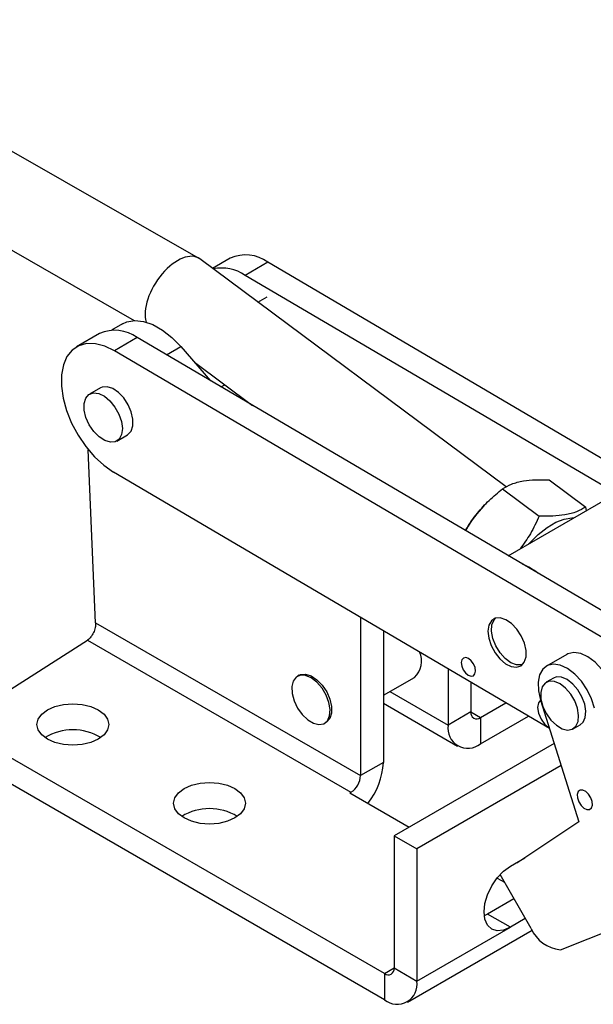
# Model space of a CAD drawing. Extents: x 94 to 732, y 26 to 530.
# Tile 2 of 22: x 221 to 306, y 58 to 203. Entities that reach past the tile are written whole.
import ezdxf

# ---------------------------------------------------------------- set-up
doc = ezdxf.new("R2010")
doc.units = 0
doc.header["$LTSCALE"] = 2
doc.layers.get('0').update_dxf_attribs({"linetype": 'CONTINUOUS'})

msp = doc.modelspace()

# ---------------------------------------------------------------- linework, layer by layer
at = {"color": 7, "linetype": 'CONTINUOUS'}
for p, q in [((247.4776, 168.2212), (185.9741, 203.3783)), ((182.0654, 190.9842), (238.0051, 159.0075)), ((292.8542, 134.4737), (247.6619, 168.1007)), ((252.1299, 168.1945), (249.5429, 166.7011)), ((257.7015, 167.6079), (254.3428, 165.669)), ((347.9518, 114.5418), (257.7015, 167.6079)), ((311.2078, 132.233), (254.3428, 165.669)), ((236.2683, 158.5178), (234.6441, 157.5802)), ((232.8613, 157.071), (229.5025, 155.132)), ((238.4329, 156.4844), (235.0741, 154.5454)), ((328.6831, 103.4183), (238.4329, 156.4844)), ((325.3244, 101.4793), (235.0741, 154.5454)), ((244.868, 155.1727), (249.2484, 150.125)), ((246.8844, 152.8492), (255.4313, 146.4895)), ((233.0022, 149.0697), (231.4112, 148.1512)), ((250.7883, 149.2195), (251.3368, 149.5362)), ((235.4109, 141.2228), (237.0019, 142.1413)), ((232.3029, 114.4407), (231.2174, 139.9433)), ((299.2363, 98.8541), (234.93, 136.6655)), ((299.1823, 135.5158), (304.589, 131.4927)), ((292.3024, 134.1951), (297.7091, 130.172)), ((293.1241, 124.3266), (307.4319, 132.5863)), ((289.6827, 131.8291), (289.561, 131.7011)), ((304.6859, 131.001), (304.589, 131.4927)), ((286.9825, 128.2357), (286.8775, 128.0522)), ((271.3707, 115.2388), (271.3707, 91.8873)), ((232.3029, 114.4407), (271.3707, 91.8873)), ((218.5586, 103.8525), (231.1069, 111.8652)), ((231.1069, 111.8652), (269.9565, 89.4378)), ((274.7295, 113.2639), (274.7295, 93.8263)), ((301.7907, 109.7669), (298.7855, 108.0321)), ((284.2755, 107.6509), (284.2755, 99.3371)), ((262.2998, 106.6798), (262.0524, 106.5369)), ((274.7295, 103.7375), (279.3026, 106.3775)), ((299.8011, 106.2729), (298.7404, 105.6606)), ((287.6343, 105.676), (287.6343, 101.2761)), ((274.7295, 102.5647), (285.6738, 96.2466)), ((289.0485, 100.4594), (292.8116, 102.6318)), ((297.9281, 103.022), (303.5596, 85.08)), ((287.6343, 101.2761), (284.2755, 99.3371)), ((289.0485, 96.5808), (296.1401, 100.6747)), ((289.0485, 100.4594), (289.0485, 96.5808)), ((266.0521, 99.6085), (266.2995, 99.7514)), ((302.7088, 98.7863), (303.7695, 99.3986)), ((274.9063, 62.7005), (214.6255, 97.4999)), ((299.9309, 96.6411), (276.3205, 83.0112)), ((274.9063, 58.8219), (214.6255, 93.6213)), ((274.7295, 93.8263), (271.3707, 91.8873)), ((300.9614, 93.3581), (279.6793, 81.0722)), ((269.9565, 89.4378), (269.7798, 89.3358)), ((269.7798, 89.3358), (278.528, 84.2855)), ((303.5596, 85.08), (294.422, 78.9577)), ((276.3205, 83.0112), (279.6793, 81.0722)), ((276.3205, 83.0112), (276.3205, 63.5171)), ((279.6793, 81.0722), (279.6793, 61.5782)), ((293.4657, 78.5139), (295.5892, 79.7397)), ((294.422, 78.9577), (294.3625, 79.0316)), ((296.5111, 69.3407), (291.9498, 77.2833)), ((291.5187, 76.7862), (292.5906, 76.1674)), ((293.9957, 73.7208), (290.1069, 71.4759)), ((290.1069, 71.4759), (289.6107, 71.2261)), ((293.4657, 69.5369), (290.1069, 71.4759)), ((295.6682, 70.8084), (293.4657, 69.5369)), ((300.8438, 66.2166), (310.5292, 70.0425)), ((278.281, 58.4877), (296.6571, 69.096)), ((279.6793, 61.5782), (293.4657, 69.5369)), ((274.9063, 62.7005), (274.9063, 58.8219)), ((276.3205, 63.5171), (279.6793, 61.5782))]:
    msp.add_line(p, q, dxfattribs=at)
at = {"color": 8, "linetype": 'CONTINUOUS'}
for p, q in [((256.225, 161.7289), (257.596, 162.5204)), ((242.7466, 153.948), (244.868, 155.1727)), ((275.6913, 104.2927), (284.2755, 99.3371)), ((287.6343, 101.2758), (289.0485, 100.4594)), ((269.9565, 89.2338), (269.9565, 89.4378)), ((274.9063, 62.7005), (276.3205, 63.5169))]:
    msp.add_line(p, q, dxfattribs=at)
at = {"color": 7, "linetype": 'CONTINUOUS', "flags": 128}
for points in [[(236.2683, 158.5178), (236.8855, 158.7991), (238.0658, 159.0098), (239.3704, 158.8763), (240.7527, 158.4032), (242.1632, 157.6075), (243.5515, 156.5177), (244.868, 155.1727)], [(235.0741, 154.5454), (233.6437, 155.2335), (232.2596, 155.5938), (230.9688, 155.6139), (229.8154, 155.2932), (228.8386, 154.6425), (228.0717, 153.6842), (227.5408, 152.4507), (227.264, 150.9841), (227.2507, 149.3344), (227.5014, 147.5576), (228.0075, 145.7144), (228.7518, 143.8675), (229.7089, 142.0797), (230.8463, 140.4121), (232.1252, 138.9213), (233.502, 137.6581), (234.93, 136.6655)], [(232.8084, 141.8438), (232.0206, 142.6454), (231.3564, 143.6285), (230.8747, 144.7056), (230.6184, 145.7811), (230.6103, 146.7594), (230.851, 147.5535), (231.3192, 148.0929), (231.9732, 148.3297), (232.755, 148.2428), (233.5951, 147.84), (234.4189, 147.157), (235.1531, 146.2545), (235.7325, 145.2128), (236.1056, 144.1243), (236.2394, 143.0859), (236.1218, 142.1897), (235.7633, 141.5154), (235.1959, 141.1229), (234.4698, 141.0471), (233.6497, 141.2947), (232.8084, 141.8438)], [(237.0019, 142.1413), (237.0575, 142.1752), (237.5389, 142.6966), (237.7949, 143.4765), (237.8027, 144.4455), (237.5616, 145.5176), (237.0932, 146.5975), (236.4389, 147.5893), (235.657, 148.4048), (234.8168, 148.9715), (233.9931, 149.2392), (233.2591, 149.184), (233.0022, 149.0697)], [(296.1973, 126.1007), (296.3173, 126.2335), (297.5681, 127.469), (298.8652, 128.4891), (300.1554, 129.2522), (301.3859, 129.7271), (302.5063, 129.8942), (302.7566, 129.8873)], [(290.154, 113.1767), (290.2719, 112.1446), (290.6307, 111.0565), (291.1984, 110.0089), (291.9246, 109.0951), (292.7448, 108.3962), (293.5861, 107.9743), (294.3738, 107.8669), (295.0378, 108.0835), (295.5192, 108.6049), (295.7751, 109.3848), (295.7829, 110.3538), (295.5419, 111.4259), (295.0734, 112.5058), (294.4192, 113.4976), (293.6372, 114.3131), (292.7971, 114.8798), (291.9734, 115.1475), (291.2394, 115.0922), (290.6602, 114.7191), (290.2874, 114.0611), (290.154, 113.1767)], [(295.2297, 108.2332), (295.1203, 108.2045), (294.3629, 108.2139), (293.53, 108.5437), (292.6956, 109.1646), (291.9337, 110.0215), (291.3122, 111.0381), (290.8861, 112.1242), (290.6935, 113.1832), (290.7513, 114.1212), (291.0545, 114.8546), (291.2653, 115.1004)], [(286.2094, 108.5552), (286.2864, 108.0412), (286.5131, 107.5105), (286.855, 107.044), (287.2602, 106.7125), (287.6668, 106.5667), (288.013, 106.6286), (288.2461, 106.8889), (288.3306, 107.308), (288.2536, 107.822), (288.0269, 108.3526), (287.685, 108.8192), (287.2798, 109.1507), (286.8732, 109.2965), (286.527, 109.2346), (286.2939, 108.9743), (286.2094, 108.5552)], [(308.8703, 103.5598), (308.4483, 104.9413), (307.7928, 106.299), (306.9457, 107.5465), (305.9611, 108.604), (304.9017, 109.404), (303.8352, 109.8956), (302.8297, 110.0472), (301.9493, 109.8493), (301.7907, 109.7669)], [(305.8651, 101.825), (305.4431, 103.2064), (304.7876, 104.5642), (303.9405, 105.8116), (302.9558, 106.8691), (301.8965, 107.6692), (300.83, 108.1607), (299.8245, 108.3123), (298.9441, 108.1144), (298.2451, 107.5796), (297.7721, 106.7419), (297.5552, 105.6549), (297.6084, 104.388), (297.9281, 103.022)], [(262.0872, 101.8579), (262.7741, 100.8969), (263.5746, 100.1292), (264.4176, 99.623), (265.228, 99.4234), (265.934, 99.548), (266.4728, 99.9858), (266.7965, 100.6979), (266.8764, 101.621), (266.7053, 102.6731), (266.2985, 103.7608), (265.6921, 104.7872), (264.94, 105.6614), (264.109, 106.3055), (263.2729, 106.6624), (262.5061, 106.7003), (261.8767, 106.4159), (261.4406, 105.8344), (261.2365, 105.0076), (261.2826, 104.0088), (261.5748, 102.9269), (262.0872, 101.8579)], [(262.2998, 106.6798), (262.5361, 106.7872), (263.2663, 106.8525), (264.0883, 106.5946), (264.929, 106.0365), (265.7138, 105.2277), (266.373, 104.2402), (266.848, 103.1616), (267.0965, 102.0878), (267.0965, 101.1142), (266.848, 100.3273), (266.373, 99.7971), (266.2995, 99.7514)], [(303.7695, 99.3986), (304.1844, 99.7696), (304.507, 100.4747), (304.5877, 101.3895), (304.4194, 102.4329), (304.0171, 103.5121), (303.4164, 104.5312), (302.6708, 105.3996), (301.8466, 106.0403), (301.0169, 106.3962), (300.2554, 106.4357), (299.8011, 106.2729)], [(300.2459, 99.3067), (301.0822, 98.8028), (301.8867, 98.6029), (302.588, 98.7246), (303.1238, 99.1573), (303.4463, 99.8623), (303.527, 100.7772), (303.3587, 101.8206), (302.9564, 102.8998), (302.3557, 103.9189), (301.6102, 104.7873), (300.7859, 105.428), (299.9562, 105.7839), (299.1948, 105.8234), (298.5693, 105.5431), (298.1353, 104.9678), (297.9314, 104.1487), (297.9757, 103.1585), (298.2642, 102.0852), (298.7714, 101.0242), (299.4521, 100.0698), (300.2459, 99.3067)], [(225.1967, 101.6023), (226.2944, 102.0885), (227.5726, 102.3942), (228.9444, 102.4985), (230.3161, 102.3942), (231.5944, 102.0885), (232.692, 101.6023), (233.5343, 100.9686), (234.0638, 100.2307), (234.2444, 99.4388), (234.0638, 98.6469), (233.5343, 97.909), (232.692, 97.2754), (231.5944, 96.7891), (230.3161, 96.4835), (228.9444, 96.3792), (227.5726, 96.4835), (226.2944, 96.7891), (225.1967, 97.2754), (224.3544, 97.909), (223.825, 98.6469), (223.6444, 99.4388), (223.825, 100.2307), (224.3544, 100.9686), (225.1967, 101.6023)], [(297.9222, 103.0403), (297.6085, 102.6442), (297.4739, 101.9407), (297.6085, 101.0818), (297.9917, 100.1983), (298.5652, 99.4247), (299.2417, 98.8788)], [(245.3492, 89.9685), (246.4469, 90.4547), (247.7252, 90.7604), (249.0969, 90.8646), (250.4686, 90.7604), (251.7469, 90.4547), (252.8446, 89.9685), (253.6868, 89.3348), (254.2163, 88.5969), (254.3969, 87.805), (254.2163, 87.0131), (253.6868, 86.2752), (252.8446, 85.6415), (251.7469, 85.1553), (250.4686, 84.8496), (249.0969, 84.7454), (247.7252, 84.8496), (246.4469, 85.1553), (245.3492, 85.6415), (244.507, 86.2752), (243.9775, 87.0131), (243.7969, 87.805), (243.9775, 88.5969), (244.507, 89.3348), (245.3492, 89.9685)], [(305.5643, 87.5305), (305.5275, 88.0597), (305.3252, 88.6296), (304.9881, 89.1533), (304.5676, 89.5512), (304.1277, 89.7626), (303.7353, 89.7554), (303.4503, 89.5307), (303.316, 89.1227), (303.3528, 88.5934), (303.5551, 88.0236), (303.8922, 87.4998), (304.3127, 87.102), (304.7526, 86.8905), (305.145, 86.8977), (305.43, 87.1224), (305.5643, 87.5305)], [(293.4657, 69.5369), (292.4597, 69.1091), (291.5222, 69.0163), (290.7172, 69.2649), (290.0995, 69.8379), (289.7112, 70.6963), (289.5788, 71.7815), (289.7112, 73.0197), (290.0995, 74.3264), (290.7172, 75.6126), (291.5222, 76.7906), (292.4597, 77.7802), (293.4657, 78.5139)]]:
    msp.add_lwpolyline(points, dxfattribs=at)
at = {"color": 7, "linetype": 'CONTINUOUS'}
for centre, radius, start, end in [((254.417, 163.1644), 5.5257, 53.529743, 114.450314), ((250.8864, 160.6782), 6.0708, 55.295549, 101.755321), ((235.1484, 152.0408), 5.5257, 53.529743, 114.450314), ((302.6958, 119.2357), 18.1083, 136.49766, 150.197485), ((291.2017, 113.5295), 10.3628, 52.373267, 66.716649), ((277.1816, 108.7526), 3.1843, 311.765046, 25.739339), ((288.4965, 101.1362), 0.8734, 170.786001, 309.203247), ((287.1853, 98.8651), 2.9478, 170.785928, 309.203334), ((228.9444, 90.8331), 7.826, 58.411412, 121.588588), ((264.3813, 94.3073), 10.3593, 321.080933, 357.338282), ((268.3003, 92.027), 3.0736, 302.605501, 357.394499), ((249.0969, 79.1993), 7.826, 58.411409, 121.588591), ((301.32, 71.4434), 5.2485, 203.617761, 264.794214), ((275.4584, 63.3773), 0.8734, 230.796746, 9.213821), ((276.7695, 61.1062), 2.9478, 230.796626, 9.214071)]:
    msp.add_arc(centre, radius, start, end, dxfattribs=at)
msp.add_ellipse((244.0898, 162.8436), major_axis=(3.4818, 5.3201), ratio=0.53612858, start_param=6.25088009, end_param=8.99584965, dxfattribs=at)
for points, knots in [([(292.3024, 134.1951), (292.728, 134.4373), (293.5884, 134.9271), (295.2502, 135.3648), (297.1462, 135.5545), (298.4995, 135.5287), (299.1823, 135.5158)], [0, 0, 0, 0, 0.26460585, 0.53494963, 0.76534409, 1, 1, 1, 1]), ([(286.8815, 128.0502), (286.8926, 128.0726), (287.3451, 128.985), (288.4806, 130.5151), (290.306, 132.5466), (291.6328, 133.6422), (292.3024, 134.1951)], [0, 0, 0, 0, 0.00915038, 0.37340406, 0.68383114, 1, 1, 1, 1]), ([(304.589, 131.4927), (304.1634, 131.2504), (303.3029, 130.7607), (301.6411, 130.3229), (299.7451, 130.1333), (298.3919, 130.159), (297.7091, 130.172)], [0, 0, 0, 0, 0.26460587, 0.53494967, 0.76534412, 1, 1, 1, 1]), ([(297.7091, 130.172), (297.3067, 129.2854), (296.5391, 127.5941), (295.433, 126.0774), (294.9068, 125.3557)], [0, 0, 0, 0, 0.52419581, 1, 1, 1, 1]), ([(232.3029, 114.4407), (232.2998, 114.2039), (232.2936, 113.7304), (232.0212, 112.9703), (231.6083, 112.2913), (231.274, 112.0072), (231.1069, 111.8652)], [0, 0, 0, 0, 0.25000047, 0.50000001, 0.75000011, 1, 1, 1, 1])]:
    msp.add_open_spline(points, degree=3, knots=knots, dxfattribs=at)

doc.saveas('drawing.dxf')
